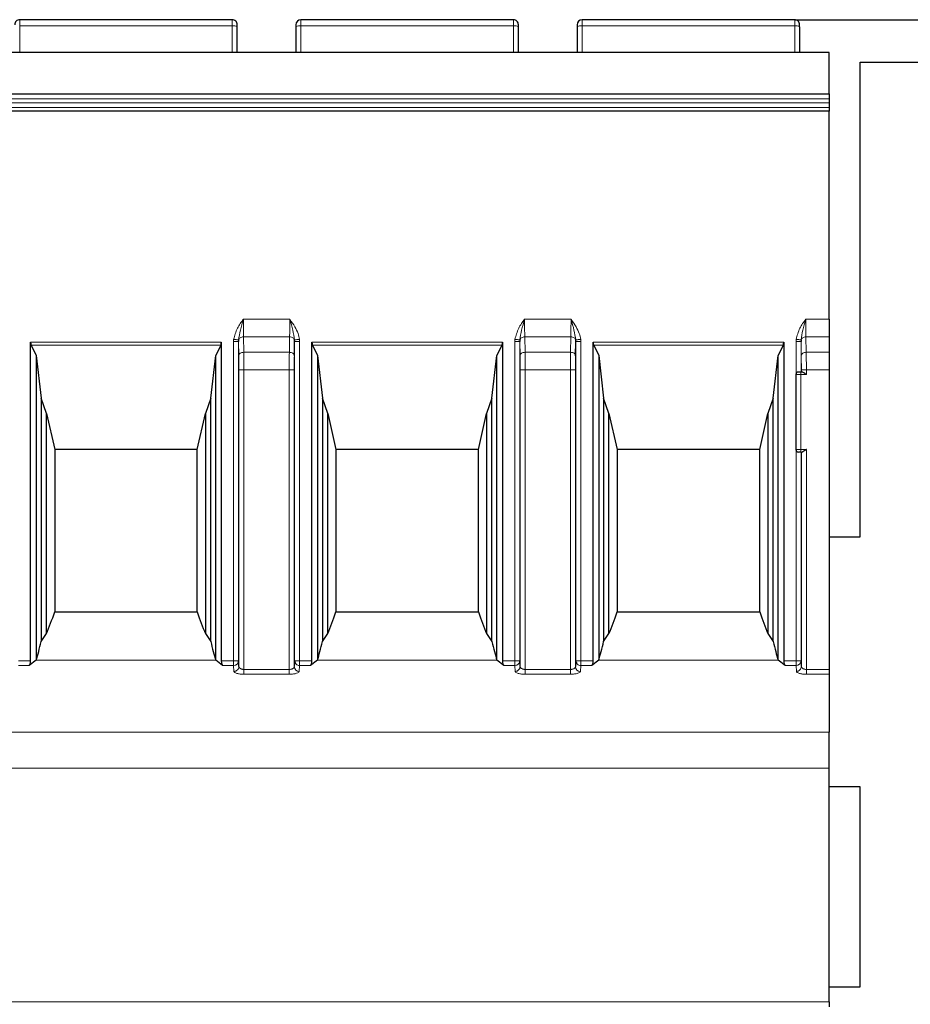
# Model space of a CAD drawing. Header units: millimetres. Extents: x 5 to 418, y 2 to 292.
# Tile 16 of 39: x 103 to 120, y 231 to 250. Entities that reach past the tile are written whole.
import ezdxf

# ---------------------------------------------------------------- set-up
doc = ezdxf.new("R2010")
doc.units = ezdxf.units.MM
doc.layers.add('SLD-0', color=7, linetype='Continuous')
doc.styles.add('SLDTEXTSTYLE0', font='TXT', dxfattribs={"width": 0.605})
doc.dimstyles.new('SLDDIMSTYLE0', dxfattribs={"dimtxt": 3.5, "dimasz": 3.302, "dimexe": 0, "dimexo": 0.0625, "dimgap": 0.875, "dimtad": 1, "dimlfac": 2, "dimrnd": 1e-09, "dimzin": 12, "dimdsep": 46, "dimtxsty": 'SLDTEXTSTYLE0', "dimsah": 1, "dimcen": 0.09, "dimadec": 0, "dimazin": 3, "dimtfac": 1, "dimtofl": 0, "dimtmove": 0, "dimatfit": 3, "dimfxl": 1, "dimfrac": 2, "dimtolj": 1, "dimtzin": 12, "dimarcsym": 0})

# ---------------------------------------------------------------- blocks, each defined once
blk = doc.blocks.new('_D_1')
at = {"layer": 'SLD-0'}
for p, q in [((118.16, 250.321), (160.369, 250.321)), ((159.369, 163.871), (159.369, 250.321)), ((146.472, 163.871), (160.369, 163.871))]:
    blk.add_line(p, q, dxfattribs=at)
for points in [[(159.369, 250.321), (158.861, 247.019), (159.877, 247.019)], [(159.369, 163.871), (159.877, 167.173), (158.861, 167.173)]]:
    blk.add_solid(points, dxfattribs=at)
at = {"layer": 'SLD-0', "insert": (154.857, 201.08), "char_height": 3.5, "attachment_point": 1, "rotation": 90, "style": 'SLDTEXTSTYLE0'}
blk.add_mtext('172,9', dxfattribs=at)

msp = doc.modelspace()

# ---------------------------------------------------------------- linework, layer by layer
at = {"color": 7, "linetype": 'Continuous', "lineweight": 25}
for p, q in [((106.9095, 250.3211), (102.6595, 250.3211)), ((107.0095, 250.1797), (107.0095, 250.2211)), ((108.1845, 250.2211), (108.1845, 250.1797)), ((112.5345, 250.3211), (108.2845, 250.3211)), ((112.6345, 250.1797), (112.6345, 250.2211)), ((113.8095, 250.2211), (113.8095, 250.1797)), ((118.1595, 250.3211), (113.9095, 250.3211)), ((118.2595, 250.1797), (118.2595, 250.2211)), ((107.0095, 249.6711), (107.0095, 250.1797)), ((108.1845, 250.1797), (108.1845, 249.6711)), ((112.6345, 249.6711), (112.6345, 250.1797)), ((113.8095, 250.1797), (113.8095, 249.6711)), ((118.2595, 250.1797), (118.2595, 249.6711)), ((101.972, 249.6711), (118.847, 249.6711)), ((119.472, 239.9711), (119.472, 249.4711)), ((119.472, 249.4711), (129.222, 249.4711)), ((101.972, 248.835), (118.847, 248.835)), ((118.847, 248.837), (118.847, 248.737)), ((118.847, 248.737), (118.847, 248.6549)), ((118.847, 248.6549), (118.847, 248.5609)), ((118.847, 248.4938), (101.972, 248.4938)), ((118.847, 248.5609), (118.847, 248.4938)), ((118.847, 244.3282), (118.847, 248.4938)), ((118.847, 244.3282), (118.847, 243.9746)), ((107.0372, 243.9143), (107.0363, 243.8831)), ((108.1578, 243.8831), (108.1569, 243.9143)), ((112.6622, 243.9143), (112.6613, 243.8831)), ((113.7828, 243.8831), (113.7819, 243.9143)), ((118.2872, 243.9143), (118.2863, 243.8831)), ((118.847, 243.9746), (118.847, 243.6675)), ((102.8785, 237.4935), (102.8785, 243.8684)), ((102.8894, 243.8085), (102.9895, 243.6012)), ((106.6797, 243.8085), (106.5795, 243.6012)), ((106.6906, 243.8684), (106.6906, 237.4935)), ((108.1528, 243.5968), (108.1578, 243.8831)), ((108.5035, 237.4935), (108.5035, 243.8684)), ((108.5144, 243.8085), (108.6145, 243.6012)), ((112.3047, 243.8085), (112.2045, 243.6012)), ((112.3156, 243.8684), (112.3156, 237.4935)), ((113.7778, 243.5968), (113.7828, 243.8831)), ((114.1285, 237.4935), (114.1285, 243.8684)), ((114.1394, 243.8085), (114.2395, 243.6012)), ((117.9297, 243.8085), (117.8295, 243.6012)), ((117.9406, 243.8684), (117.9406, 237.4935)), ((102.9895, 243.6012), (102.9895, 237.5056)), ((102.9895, 243.6012), (103.0888, 242.7459)), ((106.4802, 242.7459), (106.5795, 243.6012)), ((106.5795, 237.5056), (106.5795, 243.6012)), ((108.6145, 243.6012), (108.6145, 237.5056)), ((108.6145, 243.6012), (108.7138, 242.7459)), ((112.1052, 242.7459), (112.2045, 243.6012)), ((112.2045, 237.5056), (112.2045, 243.6012)), ((114.2395, 243.6012), (114.2395, 237.5056)), ((114.2395, 243.6012), (114.3388, 242.7459)), ((117.7302, 242.7459), (117.8295, 243.6012)), ((117.8295, 237.5056), (117.8295, 243.6012)), ((118.847, 243.6675), (118.847, 243.3139)), ((118.847, 243.3139), (118.847, 237.3215)), ((118.1845, 243.2211), (118.1845, 241.7211)), ((118.3067, 243.2711), (118.2845, 243.2711)), ((103.196, 242.4445), (103.0888, 242.7459)), ((103.0888, 242.7459), (103.0888, 237.881)), ((106.4802, 242.7459), (106.3731, 242.4445)), ((106.4802, 237.881), (106.4802, 242.7459)), ((108.821, 242.4445), (108.7138, 242.7459)), ((108.7138, 242.7459), (108.7138, 237.881)), ((112.1052, 242.7459), (111.9981, 242.4445)), ((112.1052, 237.881), (112.1052, 242.7459)), ((114.446, 242.4445), (114.3388, 242.7459)), ((114.3388, 242.7459), (114.3388, 237.881)), ((117.7302, 242.7459), (117.6231, 242.4445)), ((117.7302, 237.881), (117.7302, 242.7459)), ((103.196, 242.4445), (103.3595, 241.7211)), ((103.196, 238.038), (103.196, 242.4445)), ((106.2095, 241.7211), (106.3731, 242.4445)), ((106.3731, 242.4445), (106.3731, 238.038)), ((108.821, 242.4445), (108.9845, 241.7211)), ((108.821, 238.038), (108.821, 242.4445)), ((111.8345, 241.7211), (111.9981, 242.4445)), ((111.9981, 242.4445), (111.9981, 238.038)), ((114.446, 242.4445), (114.6095, 241.7211)), ((114.446, 238.038), (114.446, 242.4445)), ((117.4595, 241.7211), (117.6231, 242.4445)), ((117.6231, 242.4445), (117.6231, 238.038)), ((106.2095, 241.7211), (103.3595, 241.7211)), ((103.3595, 241.7211), (103.3595, 238.4711)), ((106.2095, 238.4711), (106.2095, 241.7211)), ((111.8345, 241.7211), (108.9845, 241.7211)), ((108.9845, 241.7211), (108.9845, 238.4711)), ((111.8345, 238.4711), (111.8345, 241.7211)), ((117.4595, 241.7211), (114.6095, 241.7211)), ((114.6095, 241.7211), (114.6095, 238.4711)), ((117.4595, 238.4711), (117.4595, 241.7211)), ((118.2845, 241.6711), (118.3067, 241.6711)), ((118.847, 239.9711), (119.472, 239.9711)), ((103.3595, 238.4711), (106.2095, 238.4711)), ((108.9845, 238.4711), (111.8345, 238.4711)), ((114.6095, 238.4711), (117.4595, 238.4711)), ((102.9895, 237.5056), (102.8522, 237.3974)), ((106.7169, 237.3974), (106.5795, 237.5056)), ((107.0433, 237.3778), (107.0363, 237.4935)), ((108.1578, 237.4935), (108.1508, 237.3778)), ((108.6145, 237.5056), (108.4772, 237.3974)), ((112.3419, 237.3974), (112.2045, 237.5056)), ((112.6683, 237.3778), (112.6613, 237.4935)), ((113.7828, 237.4935), (113.7758, 237.3778)), ((114.2395, 237.5056), (114.1022, 237.3974)), ((117.9669, 237.3974), (117.8295, 237.5056)), ((118.2933, 237.3778), (118.2863, 237.4935)), ((118.847, 237.3215), (118.847, 237.2253)), ((118.847, 237.2253), (118.847, 236.0685)), ((118.847, 235.3476), (118.847, 236.0685)), ((118.847, 230.6711), (118.847, 235.3476)), ((119.472, 234.9711), (118.847, 234.9711)), ((119.472, 230.9711), (119.472, 234.9711)), ((118.847, 230.9711), (119.472, 230.9711)), ((118.847, 230.6711), (118.847, 230.5711))]:
    msp.add_line(p, q, dxfattribs=at)
at = {"color": 7, "linetype": 'Continuous', "lineweight": 18}
for p, q in [((102.6595, 250.1971), (102.6595, 250.3211)), ((102.6595, 249.6711), (102.6595, 250.1971)), ((106.9095, 250.1971), (102.6595, 250.1971)), ((106.9095, 250.1971), (106.9095, 250.3211)), ((106.9095, 249.6711), (106.9095, 250.1971)), ((108.2845, 250.1971), (108.2845, 250.3211)), ((108.2845, 249.6711), (108.2845, 250.1971)), ((112.5345, 250.1971), (108.2845, 250.1971)), ((112.5345, 250.1971), (112.5345, 250.3211)), ((112.5345, 249.6711), (112.5345, 250.1971)), ((113.9095, 250.1971), (113.9095, 250.3211)), ((113.9095, 249.6711), (113.9095, 250.1971)), ((118.1595, 250.1971), (113.9095, 250.1971)), ((118.1595, 250.1971), (118.1595, 250.3211)), ((118.1595, 249.6711), (118.1595, 250.1971)), ((118.847, 249.6641), (101.972, 249.6641)), ((118.847, 248.737), (101.972, 248.737)), ((101.972, 248.6549), (118.847, 248.6549)), ((101.972, 248.5609), (118.847, 248.5609)), ((107.1328, 244.3282), (108.0613, 244.3281)), ((112.7578, 244.3282), (113.6863, 244.3281)), ((118.3828, 244.3282), (118.847, 244.3282)), ((106.9363, 243.8831), (106.9385, 243.9247)), ((107.1359, 243.9746), (107.1412, 243.6675)), ((108.0582, 243.9746), (107.1359, 243.9746)), ((108.0529, 243.6675), (108.0582, 243.9746)), ((108.2556, 243.9247), (108.2578, 243.8831)), ((112.5613, 243.8831), (112.5635, 243.9247)), ((112.7609, 243.9746), (112.7662, 243.6675)), ((113.6832, 243.9746), (112.7609, 243.9746)), ((113.6832, 243.9746), (113.6779, 243.6675)), ((113.8806, 243.9247), (113.8828, 243.8831)), ((118.1863, 243.8831), (118.1885, 243.9247)), ((118.3859, 243.9746), (118.3912, 243.6675)), ((118.847, 243.9746), (118.3859, 243.9746)), ((102.8785, 243.8684), (106.6906, 243.8684)), ((102.8894, 243.8085), (106.6797, 243.8085)), ((106.9363, 237.4935), (106.9363, 243.8831)), ((107.0363, 243.8831), (107.0363, 237.4935)), ((107.0363, 243.8831), (107.0413, 243.5968)), ((108.1578, 237.4935), (108.1578, 243.8831)), ((108.2578, 243.8831), (108.2578, 237.4935)), ((108.5035, 243.8684), (112.3156, 243.8684)), ((108.5144, 243.8085), (112.3047, 243.8085)), ((112.5613, 237.4935), (112.5613, 243.8831)), ((112.6613, 243.8831), (112.6613, 237.4935)), ((112.6613, 243.8831), (112.6663, 243.5968)), ((113.7828, 237.4935), (113.7828, 243.8831)), ((113.8828, 243.8831), (113.8828, 237.4935)), ((114.1285, 243.8684), (117.9406, 243.8684)), ((114.1394, 243.8085), (117.9297, 243.8085)), ((118.1863, 243.2341), (118.1863, 243.8831)), ((118.2863, 243.8831), (118.2863, 243.2711)), ((118.2863, 243.8831), (118.2913, 243.5968)), ((107.1412, 243.6675), (108.0529, 243.6675)), ((112.7662, 243.6675), (113.6779, 243.6675)), ((118.847, 243.6675), (118.3912, 243.6675)), ((107.0433, 243.3139), (107.0433, 237.3778)), ((107.1433, 243.3139), (107.1433, 237.3215)), ((108.0508, 243.3139), (107.1433, 243.3139)), ((108.0508, 237.3215), (108.0508, 243.3139)), ((108.1508, 237.3778), (108.1508, 243.3139)), ((112.6683, 243.3139), (112.6683, 237.3778)), ((112.7683, 243.3139), (112.7683, 237.3215)), ((113.6758, 243.3139), (112.7683, 243.3139)), ((113.6758, 237.3215), (113.6758, 243.3139)), ((113.7758, 237.3778), (113.7758, 243.3139)), ((118.2933, 243.3139), (118.2933, 243.2711)), ((118.847, 243.3139), (118.3933, 243.3139)), ((118.3933, 243.3139), (118.3933, 243.2211)), ((118.2845, 243.2211), (118.1845, 243.2211)), ((118.2845, 243.2711), (118.2845, 243.2211)), ((118.2845, 243.2211), (118.2845, 241.7211)), ((118.3933, 243.2211), (118.2845, 243.2211)), ((118.1845, 241.7211), (118.2845, 241.7211)), ((118.2845, 241.7211), (118.3933, 241.7211)), ((118.2845, 241.7211), (118.2845, 241.6711)), ((118.3933, 241.7211), (118.3933, 237.3215)), ((118.1863, 237.4935), (118.1863, 241.708)), ((118.2863, 241.6711), (118.2863, 237.4935)), ((118.2933, 241.6711), (118.2933, 237.3778)), ((102.6328, 237.4935), (102.8785, 237.4935)), ((102.6328, 237.3974), (102.8522, 237.3974)), ((102.9895, 237.5056), (106.5795, 237.5056)), ((106.6906, 237.4935), (106.9363, 237.4935)), ((106.7169, 237.3974), (106.9363, 237.3974)), ((106.9363, 237.4935), (106.9363, 237.3974)), ((107.0064, 237.4935), (106.9363, 237.4935)), ((106.9363, 237.3974), (106.9433, 237.2817)), ((107.0363, 237.4935), (107.0064, 237.4935)), ((108.2578, 237.4935), (108.1578, 237.4935)), ((108.2508, 237.2817), (108.2578, 237.3974)), ((108.2578, 237.3974), (108.2578, 237.4935)), ((108.2578, 237.4935), (108.5035, 237.4935)), ((108.2578, 237.3974), (108.4772, 237.3974)), ((108.6145, 237.5056), (112.2045, 237.5056)), ((112.3156, 237.4935), (112.5613, 237.4935)), ((112.3419, 237.3974), (112.5613, 237.3974)), ((112.5613, 237.4935), (112.5613, 237.3974)), ((112.6314, 237.4935), (112.5613, 237.4935)), ((112.5613, 237.3974), (112.5683, 237.2817)), ((112.6613, 237.4935), (112.6314, 237.4935)), ((113.8828, 237.4935), (113.7828, 237.4935)), ((113.8758, 237.2817), (113.8828, 237.3974)), ((113.8828, 237.3974), (113.8828, 237.4935)), ((113.8828, 237.4935), (114.1285, 237.4935)), ((113.8828, 237.3974), (114.1022, 237.3974)), ((114.2395, 237.5056), (117.8295, 237.5056)), ((117.9406, 237.4935), (118.1863, 237.4935)), ((117.9669, 237.3974), (118.1863, 237.3974)), ((118.1863, 237.4935), (118.1863, 237.3974)), ((118.2564, 237.4935), (118.1863, 237.4935)), ((118.1863, 237.3974), (118.1933, 237.2817)), ((118.2863, 237.4935), (118.2564, 237.4935)), ((107.1433, 237.3215), (108.0508, 237.3215)), ((107.1433, 237.2253), (108.0508, 237.2253)), ((108.0508, 237.2253), (108.0508, 237.3215)), ((112.7683, 237.3215), (113.6758, 237.3215)), ((112.7683, 237.2253), (113.6758, 237.2253)), ((113.6758, 237.2253), (113.6758, 237.3215)), ((118.3933, 237.3215), (118.847, 237.3215)), ((118.3933, 237.2253), (118.847, 237.2253)), ((118.847, 236.0685), (101.972, 236.0685)), ((118.847, 235.3476), (101.972, 235.3476)), ((101.972, 230.6711), (118.847, 230.6711))]:
    msp.add_line(p, q, dxfattribs=at)
at = {"color": 7, "linetype": 'Continuous', "lineweight": 25}
for centre, radius, start, end in [((102.6595, 250.2211), 0.1, 90, 180.00021), ((106.9095, 250.2211), 0.1, 359.99984, 90), ((108.2845, 250.2211), 0.1, 90, 180), ((112.5345, 250.2211), 0.1, 359.99984, 90), ((113.9095, 250.2211), 0.1, 90, 180), ((118.1595, 250.2211), 0.1, 359.99984, 90), ((118.2345, 243.2211), 0.05, 90, 180), ((118.2345, 241.7211), 0.05, 180, 270), ((108.2526, 237.4944), 0.0948, 180.52675, 226.43104), ((113.8776, 237.4944), 0.0948, 180.52675, 226.43104)]:
    msp.add_arc(centre, radius, start, end, dxfattribs=at)
at = {"color": 7, "linetype": 'Continuous', "lineweight": 18}
for centre, radius, start, end in [((106.9338, 250.0401), 0.1589, 61.51826, 98.77956), ((108.2603, 250.0401), 0.1589, 81.22049, 118.48169), ((112.5588, 250.0401), 0.1589, 61.51826, 98.77956), ((113.8853, 250.0401), 0.1589, 81.22049, 118.48169), ((118.1838, 250.0401), 0.1589, 61.51826, 98.77956), ((106.9376, 237.4961), 0.0987, 269.21716, 358.52847), ((108.258, 237.4999), 0.1025, 226.3631, 269.88651), ((112.5626, 237.4961), 0.0987, 269.21716, 358.52847), ((113.883, 237.4999), 0.1025, 226.3631, 269.88651), ((118.1876, 237.4961), 0.0987, 269.21716, 358.52847), ((108.2494, 237.3804), 0.0987, 181.47153, 270.78284), ((113.8744, 237.3804), 0.0987, 181.47153, 270.78284)]:
    msp.add_arc(centre, radius, start, end, dxfattribs=at)
at = {"color": 7, "linetype": 'Continuous', "lineweight": 25}
for centre, major_axis, ratio, start_param, end_param in [((102.9058, 243.8684), (0, 0.075), 0.3639702, 1.5707963, 2.4958208), ((106.6633, 243.8684), (0, 0.075), 0.3639702, 3.7873645, 4.712389), ((108.5308, 243.8684), (0, 0.075), 0.3639702, 1.5707963, 2.4958208), ((112.2883, 243.8684), (0, 0.075), 0.3639702, 3.7873645, 4.712389), ((114.1558, 243.8684), (0, 0.075), 0.3639702, 1.5707963, 2.4958208), ((117.9133, 243.8684), (0, 0.075), 0.3639702, 3.7873645, 4.712389), ((102.2354, 251.8198), (0, 14.891), 0.1703341, 3.5300052, 3.6007447), ((107.3337, 251.8198), (0, 14.891), 0.1703341, 2.6824407, 2.7531801), ((107.8604, 251.8198), (0, 14.891), 0.1703341, 3.5300052, 3.6007447), ((112.9587, 251.8198), (0, 14.891), 0.1703341, 2.6824407, 2.7531801), ((113.4854, 251.8198), (0, 14.891), 0.1703341, 3.5300052, 3.6007447), ((118.5837, 251.8198), (0, 14.891), 0.1703341, 2.6824407, 2.7531801), ((101.6849, 251.8198), (0, 14.891), 0.2679492, 3.5011478, 3.5300052), ((107.8842, 251.8198), (0, 14.891), 0.2679492, 2.7531801, 2.7820375), ((107.3099, 251.8198), (0, 14.891), 0.2679492, 3.5011478, 3.5300052), ((113.5092, 251.8198), (0, 14.891), 0.2679492, 2.7531801, 2.7820375), ((112.9349, 251.8198), (0, 14.891), 0.2679492, 3.5011478, 3.5300052), ((119.1342, 251.8198), (0, 14.891), 0.2679492, 2.7531801, 2.7820375), ((102.6305, 251.8198), (0, 14.891), 0.0874887, 3.4208453, 3.5011478), ((106.9386, 251.8198), (0, 14.891), 0.0874887, 2.7820375, 2.86234), ((108.2555, 251.8198), (0, 14.891), 0.0874887, 3.4208453, 3.5011478), ((112.5636, 251.8198), (0, 14.891), 0.0874887, 2.7820375, 2.86234), ((113.8805, 251.8198), (0, 14.891), 0.0874887, 3.4208453, 3.5011478), ((118.1886, 251.8198), (0, 14.891), 0.0874887, 2.7820375, 2.86234), ((102.8421, 237.4935), (0, 0.1), 0.3639702, 3.4208453, 4.712389), ((106.727, 237.4935), (0, 0.1), 0.3639702, 1.5707963, 2.86234), ((108.4671, 237.4935), (0, 0.1), 0.3639702, 3.4208453, 4.712389), ((112.352, 237.4935), (0, 0.1), 0.3639702, 1.5707963, 2.86234), ((114.0921, 237.4935), (0, 0.1), 0.3639702, 3.4208453, 4.712389), ((117.977, 237.4935), (0, 0.1), 0.3639702, 1.5707963, 2.86234)]:
    msp.add_ellipse(centre, major_axis=major_axis, ratio=ratio, start_param=start_param, end_param=end_param, dxfattribs=at)
for points, knots in [([(118.847, 248.8374), (118.847, 248.8455), (118.847, 248.8754), (118.847, 248.9737), (118.847, 249.1605), (118.847, 249.3597), (118.847, 249.5259), (118.847, 249.6104), (118.847, 249.6524), (118.847, 249.661), (118.847, 249.6641)], [0, 0, 0, 0, 0.0398696, 0.1461995, 0.3254349, 0.6259384, 0.746383, 0.8681341, 0.9532721, 1, 1, 1, 1]), ([(118.2845, 243.2711), (118.278, 243.2711), (118.2649, 243.2711), (118.2511, 243.2711), (118.2426, 243.2711), (118.2361, 243.2711), (118.2352, 243.2711), (118.2345, 243.2711)], [0, 0, 0, 0, 0.2480359, 0.4991028, 0.6261667, 0.7487051, 1, 1, 1, 1]), ([(118.3933, 243.2211), (118.3929, 243.2213), (118.3878, 243.2249), (118.3711, 243.2367), (118.3469, 243.2533), (118.3221, 243.268), (118.3115, 243.2701), (118.3067, 243.2711)], [0, 0, 0, 0, 0.0120572, 0.1589961, 0.5234394, 0.78218, 1, 1, 1, 1]), ([(118.3933, 241.7211), (118.3929, 241.7208), (118.3878, 241.7172), (118.3711, 241.7054), (118.3469, 241.6888), (118.3221, 241.6741), (118.3115, 241.672), (118.3067, 241.6711)], [0, 0, 0, 0, 0.0120572, 0.1589961, 0.5234392, 0.7821798, 1, 1, 1, 1]), ([(118.2845, 241.6711), (118.278, 241.6711), (118.2649, 241.6711), (118.2511, 241.6711), (118.2426, 241.6711), (118.2361, 241.6711), (118.2352, 241.6711), (118.2345, 241.6711)], [0, 0, 0, 0, 0.24803652, 0.49910276, 0.62616631, 0.74870456, 1, 1, 1, 1])]:
    msp.add_open_spline(points, degree=3, knots=knots, dxfattribs=at)
at = {"color": 7, "linetype": 'Continuous', "lineweight": 18}
for points, knots in [([(106.9385, 243.9247), (106.9594, 244.0008), (106.9997, 244.1472), (107.0896, 244.2694), (107.1328, 244.3282)], [0, 0, 0, 0, 0.5194225, 1, 1, 1, 1]), ([(107.1328, 244.3282), (107.1112, 244.255), (107.0698, 244.1152), (107.0477, 243.9791), (107.0372, 243.9143)], [0, 0, 0, 0, 0.52388783, 1, 1, 1, 1]), ([(107.1359, 243.9746), (107.135, 244.0264), (107.1332, 244.1297), (107.133, 244.2621), (107.1328, 244.3282)], [0, 0, 0, 0, 0.5013234, 1, 1, 1, 1]), ([(108.0613, 244.3281), (108.0611, 244.2646), (108.0609, 244.1677), (108.0596, 244.0506), (108.0587, 244.0002), (108.0582, 243.9746)], [0, 0, 0, 0, 0.4849908, 0.7390196, 1, 1, 1, 1]), ([(108.1569, 243.9143), (108.1464, 243.9791), (108.1243, 244.1152), (108.0829, 244.2549), (108.0613, 244.3281)], [0, 0, 0, 0, 0.476084, 1, 1, 1, 1]), ([(108.0613, 244.3281), (108.0632, 244.3255), (108.0995, 244.2765), (108.16, 244.1853), (108.2303, 244.0538), (108.2477, 243.9653), (108.2556, 243.9247)], [0, 0, 0, 0, 0.0215316, 0.4046563, 0.7270073, 1, 1, 1, 1]), ([(112.5635, 243.9247), (112.5844, 244.0008), (112.6247, 244.1472), (112.7146, 244.2694), (112.7578, 244.3282)], [0, 0, 0, 0, 0.5194225, 1, 1, 1, 1]), ([(112.7578, 244.3282), (112.7362, 244.255), (112.6948, 244.1152), (112.6727, 243.9791), (112.6622, 243.9143)], [0, 0, 0, 0, 0.52388783, 1, 1, 1, 1]), ([(112.7609, 243.9746), (112.76, 244.0264), (112.7582, 244.1297), (112.758, 244.2621), (112.7578, 244.3282)], [0, 0, 0, 0, 0.5013234, 1, 1, 1, 1]), ([(113.6863, 244.3281), (113.6861, 244.2646), (113.6859, 244.1677), (113.6846, 244.0506), (113.6837, 244.0002), (113.6832, 243.9746)], [0, 0, 0, 0, 0.4849908, 0.7390196, 1, 1, 1, 1]), ([(113.7819, 243.9143), (113.7714, 243.9791), (113.7493, 244.1152), (113.7079, 244.2549), (113.6863, 244.3281)], [0, 0, 0, 0, 0.476084, 1, 1, 1, 1]), ([(113.6863, 244.3281), (113.6882, 244.3255), (113.7245, 244.2765), (113.785, 244.1853), (113.8553, 244.0538), (113.8727, 243.9653), (113.8806, 243.9247)], [0, 0, 0, 0, 0.0215316, 0.4046563, 0.7270073, 1, 1, 1, 1]), ([(118.1885, 243.9247), (118.2094, 244.0008), (118.2497, 244.1472), (118.3396, 244.2694), (118.3828, 244.3282)], [0, 0, 0, 0, 0.5194225, 1, 1, 1, 1]), ([(118.3828, 244.3282), (118.3612, 244.255), (118.3198, 244.1152), (118.2977, 243.9791), (118.2872, 243.9143)], [0, 0, 0, 0, 0.52388783, 1, 1, 1, 1]), ([(118.3859, 243.9746), (118.385, 244.0264), (118.3832, 244.1297), (118.383, 244.2621), (118.3828, 244.3282)], [0, 0, 0, 0, 0.50132343, 1, 1, 1, 1]), ([(107.0372, 243.9143), (107.0346, 243.9146), (107.0294, 243.9151), (107.0062, 243.9176), (106.9745, 243.9209), (106.9503, 243.9235), (106.9385, 243.9247)], [0, 0, 0, 0, 0.2379363, 0.4948975, 0.7546706, 1, 1, 1, 1]), ([(107.0372, 243.9143), (107.0402, 243.9224), (107.0464, 243.9386), (107.0699, 243.9582), (107.1006, 243.9717), (107.1241, 243.9737), (107.1359, 243.9746)], [0, 0, 0, 0, 0.2499993, 0.4999996, 0.7499998, 1, 1, 1, 1]), ([(108.0582, 243.9746), (108.07, 243.9737), (108.0935, 243.9717), (108.1242, 243.9582), (108.1477, 243.9386), (108.1539, 243.9224), (108.1569, 243.9143)], [0, 0, 0, 0, 0.2500002, 0.5000004, 0.7500007, 1, 1, 1, 1]), ([(108.1569, 243.9143), (108.1595, 243.9146), (108.1649, 243.9151), (108.1883, 243.9176), (108.22, 243.921), (108.244, 243.9235), (108.2556, 243.9247)], [0, 0, 0, 0, 0.2416153, 0.5000026, 0.7583885, 1, 1, 1, 1]), ([(112.6622, 243.9143), (112.6596, 243.9146), (112.6544, 243.9151), (112.6312, 243.9176), (112.5995, 243.9209), (112.5753, 243.9235), (112.5635, 243.9247)], [0, 0, 0, 0, 0.2379363, 0.4948975, 0.7546706, 1, 1, 1, 1]), ([(112.6622, 243.9143), (112.6652, 243.9224), (112.6714, 243.9386), (112.6949, 243.9582), (112.7256, 243.9717), (112.7491, 243.9737), (112.7609, 243.9746)], [0, 0, 0, 0, 0.2499993, 0.4999996, 0.7499998, 1, 1, 1, 1]), ([(113.7819, 243.9143), (113.7789, 243.9224), (113.7727, 243.9386), (113.7492, 243.9582), (113.7185, 243.9717), (113.695, 243.9737), (113.6832, 243.9746)], [0, 0, 0, 0, 0.24999934, 0.49999956, 0.74999978, 1, 1, 1, 1]), ([(113.7819, 243.9143), (113.7845, 243.9146), (113.7899, 243.9151), (113.8133, 243.9176), (113.845, 243.921), (113.869, 243.9235), (113.8806, 243.9247)], [0, 0, 0, 0, 0.2416153, 0.5000026, 0.7583885, 1, 1, 1, 1]), ([(118.2872, 243.9143), (118.2846, 243.9146), (118.2794, 243.9151), (118.2562, 243.9176), (118.2245, 243.9209), (118.2003, 243.9235), (118.1885, 243.9247)], [0, 0, 0, 0, 0.2379363, 0.4948975, 0.7546706, 1, 1, 1, 1]), ([(118.2872, 243.9143), (118.2902, 243.9224), (118.2964, 243.9386), (118.3199, 243.9582), (118.3506, 243.9717), (118.3741, 243.9737), (118.3859, 243.9746)], [0, 0, 0, 0, 0.24999934, 0.49999956, 0.74999978, 1, 1, 1, 1]), ([(107.0413, 243.5968), (107.0418, 243.5555), (107.043, 243.4728), (107.0432, 243.3669), (107.0433, 243.3139)], [0, 0, 0, 0, 0.4999406, 1, 1, 1, 1]), ([(107.1412, 243.6675), (107.1416, 243.642), (107.1422, 243.5916), (107.143, 243.4744), (107.1432, 243.3775), (107.1433, 243.3139)], [0, 0, 0, 0, 0.2607955, 0.5147643, 1, 1, 1, 1]), ([(108.0508, 243.3139), (108.0509, 243.3775), (108.0511, 243.4744), (108.0519, 243.5916), (108.0525, 243.642), (108.0529, 243.6675)], [0, 0, 0, 0, 0.485236, 0.7392048, 1, 1, 1, 1]), ([(108.1508, 243.3139), (108.1509, 243.3669), (108.1511, 243.4728), (108.1523, 243.5555), (108.1528, 243.5968)], [0, 0, 0, 0, 0.5001435, 1, 1, 1, 1]), ([(112.6663, 243.5968), (112.6668, 243.5555), (112.668, 243.4728), (112.6682, 243.3669), (112.6683, 243.3139)], [0, 0, 0, 0, 0.4999406, 1, 1, 1, 1]), ([(112.7662, 243.6675), (112.7666, 243.642), (112.7672, 243.5916), (112.768, 243.4744), (112.7682, 243.3775), (112.7683, 243.3139)], [0, 0, 0, 0, 0.2607955, 0.5147643, 1, 1, 1, 1]), ([(113.6758, 243.3139), (113.6759, 243.3775), (113.6761, 243.4744), (113.6769, 243.5916), (113.6775, 243.642), (113.6779, 243.6675)], [0, 0, 0, 0, 0.485236, 0.7392048, 1, 1, 1, 1]), ([(113.7758, 243.3139), (113.7759, 243.3669), (113.7761, 243.4728), (113.7773, 243.5555), (113.7778, 243.5968)], [0, 0, 0, 0, 0.5001435, 1, 1, 1, 1]), ([(118.2913, 243.5968), (118.2918, 243.5555), (118.293, 243.4728), (118.2932, 243.3669), (118.2933, 243.3139)], [0, 0, 0, 0, 0.4999406, 1, 1, 1, 1]), ([(118.3912, 243.6675), (118.3916, 243.642), (118.3922, 243.5916), (118.393, 243.4744), (118.3932, 243.3775), (118.3933, 243.3139)], [0, 0, 0, 0, 0.2607955, 0.5147643, 1, 1, 1, 1]), ([(106.9433, 237.2817), (106.9468, 237.2742), (106.9538, 237.2592), (107.0008, 237.2404), (107.056, 237.2303), (107.1051, 237.2259), (107.1305, 237.2255), (107.1433, 237.2253)], [0, 0, 0, 0, 0.2595225, 0.5141041, 0.7585282, 0.878895, 1, 1, 1, 1]), ([(107.0433, 237.3778), (107.044, 237.3733), (107.0453, 237.3647), (107.0549, 237.3509), (107.0696, 237.3389), (107.089, 237.3303), (107.1064, 237.3252), (107.1247, 237.3221), (107.1372, 237.3217), (107.1433, 237.3215)], [0, 0, 0, 0, 0.165929, 0.3096489, 0.5301871, 0.6561172, 0.7757175, 0.88997, 1, 1, 1, 1]), ([(108.0508, 237.3215), (108.0574, 237.3217), (108.0709, 237.3222), (108.0906, 237.3259), (108.1091, 237.3317), (108.1276, 237.341), (108.1457, 237.3566), (108.1489, 237.37), (108.1508, 237.3778)], [0, 0, 0, 0, 0.1184731, 0.2423108, 0.3728933, 0.511399, 0.7150072, 1, 1, 1, 1]), ([(108.0508, 237.2253), (108.0648, 237.2256), (108.093, 237.2261), (108.1327, 237.23), (108.1687, 237.2358), (108.207, 237.2457), (108.242, 237.261), (108.2478, 237.2748), (108.2508, 237.2817)], [0, 0, 0, 0, 0.1325124, 0.2671005, 0.3953711, 0.527642, 0.7624024, 1, 1, 1, 1]), ([(112.5683, 237.2817), (112.5718, 237.2742), (112.5788, 237.2592), (112.6258, 237.2404), (112.681, 237.2303), (112.7301, 237.2259), (112.7555, 237.2255), (112.7683, 237.2253)], [0, 0, 0, 0, 0.2595225, 0.5141041, 0.7585282, 0.878895, 1, 1, 1, 1]), ([(112.6683, 237.3778), (112.669, 237.3733), (112.6703, 237.3647), (112.6799, 237.3509), (112.6946, 237.3389), (112.714, 237.3303), (112.7314, 237.3252), (112.7497, 237.3221), (112.7622, 237.3217), (112.7683, 237.3215)], [0, 0, 0, 0, 0.165929, 0.3096489, 0.5301871, 0.6561172, 0.7757175, 0.88997, 1, 1, 1, 1]), ([(113.6758, 237.3215), (113.6824, 237.3217), (113.6959, 237.3222), (113.7156, 237.3259), (113.7341, 237.3317), (113.7526, 237.341), (113.7707, 237.3566), (113.7739, 237.37), (113.7758, 237.3778)], [0, 0, 0, 0, 0.1184731, 0.2423108, 0.3728933, 0.511399, 0.7150072, 1, 1, 1, 1]), ([(113.6758, 237.2253), (113.6898, 237.2256), (113.718, 237.2261), (113.7577, 237.23), (113.7937, 237.2358), (113.832, 237.2457), (113.867, 237.261), (113.8728, 237.2748), (113.8758, 237.2817)], [0, 0, 0, 0, 0.1325124, 0.2671005, 0.3953711, 0.527642, 0.7624024, 1, 1, 1, 1]), ([(118.1933, 237.2817), (118.1968, 237.2742), (118.2038, 237.2592), (118.2508, 237.2404), (118.306, 237.2303), (118.3551, 237.2259), (118.3805, 237.2255), (118.3933, 237.2253)], [0, 0, 0, 0, 0.25952248, 0.51410414, 0.75852817, 0.87889501, 1, 1, 1, 1]), ([(118.2933, 237.3778), (118.294, 237.3733), (118.2953, 237.3647), (118.3049, 237.3509), (118.3196, 237.3389), (118.339, 237.3303), (118.3564, 237.3252), (118.3747, 237.3221), (118.3872, 237.3217), (118.3933, 237.3215)], [0, 0, 0, 0, 0.165929, 0.3096489, 0.5301871, 0.6561172, 0.7757175, 0.88997, 1, 1, 1, 1])]:
    msp.add_open_spline(points, degree=3, knots=knots, dxfattribs=at)
for points in [[(107.0363, 243.8831), (107.0346, 243.8831), (107.0312, 243.8831), (107.008, 243.8831), (106.9752, 243.8831), (106.9492, 243.8831), (106.9363, 243.8831)], [(108.1578, 243.8831), (108.1595, 243.8831), (108.1629, 243.8831), (108.1861, 243.8831), (108.2189, 243.8831), (108.2449, 243.8831), (108.2578, 243.8831)], [(112.6613, 243.8831), (112.6596, 243.8831), (112.6562, 243.8831), (112.633, 243.8831), (112.6002, 243.8831), (112.5742, 243.8831), (112.5613, 243.8831)], [(113.7828, 243.8831), (113.7845, 243.8831), (113.7879, 243.8831), (113.8111, 243.8831), (113.8439, 243.8831), (113.8699, 243.8831), (113.8828, 243.8831)], [(118.2863, 243.8831), (118.2846, 243.8831), (118.2812, 243.8831), (118.258, 243.8831), (118.2252, 243.8831), (118.1992, 243.8831), (118.1863, 243.8831)], [(107.0413, 243.5968), (107.0429, 243.606), (107.0462, 243.6244), (107.0694, 243.6476), (107.1022, 243.664), (107.1282, 243.6663), (107.1412, 243.6675)], [(108.0529, 243.6675), (108.0659, 243.6663), (108.0919, 243.664), (108.1247, 243.6476), (108.1479, 243.6244), (108.1512, 243.606), (108.1528, 243.5968)], [(112.6663, 243.5968), (112.6679, 243.606), (112.6712, 243.6244), (112.6944, 243.6476), (112.7272, 243.664), (112.7532, 243.6663), (112.7662, 243.6675)], [(113.6779, 243.6675), (113.6909, 243.6663), (113.7169, 243.664), (113.7497, 243.6476), (113.7729, 243.6244), (113.7762, 243.606), (113.7778, 243.5968)], [(118.2913, 243.5968), (118.2929, 243.606), (118.2962, 243.6244), (118.3194, 243.6476), (118.3522, 243.664), (118.3782, 243.6663), (118.3912, 243.6675)], [(107.1433, 243.3139), (107.1303, 243.3139), (107.1044, 243.3139), (107.0716, 243.3139), (107.0484, 243.3139), (107.045, 243.3139), (107.0433, 243.3139)], [(108.1508, 243.3139), (108.1491, 243.3139), (108.1457, 243.3139), (108.1225, 243.3139), (108.0897, 243.3139), (108.0638, 243.3139), (108.0508, 243.3139)], [(112.7683, 243.3139), (112.7553, 243.3139), (112.7294, 243.3139), (112.6966, 243.3139), (112.6734, 243.3139), (112.67, 243.3139), (112.6683, 243.3139)], [(113.7758, 243.3139), (113.7741, 243.3139), (113.7707, 243.3139), (113.7475, 243.3139), (113.7147, 243.3139), (113.6888, 243.3139), (113.6758, 243.3139)], [(118.3933, 243.3139), (118.3803, 243.3139), (118.3544, 243.3139), (118.3216, 243.3139), (118.2984, 243.3139), (118.295, 243.3139), (118.2933, 243.3139)], [(106.9433, 237.2817), (106.9564, 237.2832), (106.9825, 237.2862), (107.0155, 237.3084), (107.0386, 237.3402), (107.0418, 237.3653), (107.0433, 237.3778)], [(107.1433, 237.2253), (107.1433, 237.2293), (107.1433, 237.2372), (107.1433, 237.2604), (107.1433, 237.2892), (107.1433, 237.3107), (107.1433, 237.3215)], [(112.5683, 237.2817), (112.5814, 237.2832), (112.6075, 237.2862), (112.6405, 237.3084), (112.6636, 237.3402), (112.6668, 237.3653), (112.6683, 237.3778)], [(112.7683, 237.2253), (112.7683, 237.2293), (112.7683, 237.2372), (112.7683, 237.2604), (112.7683, 237.2892), (112.7683, 237.3107), (112.7683, 237.3215)], [(118.1933, 237.2817), (118.2064, 237.2832), (118.2325, 237.2862), (118.2655, 237.3084), (118.2886, 237.3402), (118.2918, 237.3653), (118.2933, 237.3778)], [(118.3933, 237.2253), (118.3933, 237.2293), (118.3933, 237.2372), (118.3933, 237.2604), (118.3933, 237.2892), (118.3933, 237.3107), (118.3933, 237.3215)]]:
    msp.add_open_spline(points, degree=3, dxfattribs=at)

# ---------------------------------------------------------------- dimensions: what is measured, and where the dimension line sits
at = {"layer": 'SLD-0'}
dim = msp.add_linear_dim(base=(159.3688, 250.3211), p1=(146.472, 163.8711), p2=(118.1595, 250.3211), angle=90, dimstyle='SLDDIMSTYLE0', dxfattribs=at)
dim.commit()
dim.dimension.update_dxf_attribs({"geometry": '_D_1', "text_midpoint": (159.3688, 207.0961), "dimtype": 160})

doc.saveas('drawing.dxf')
